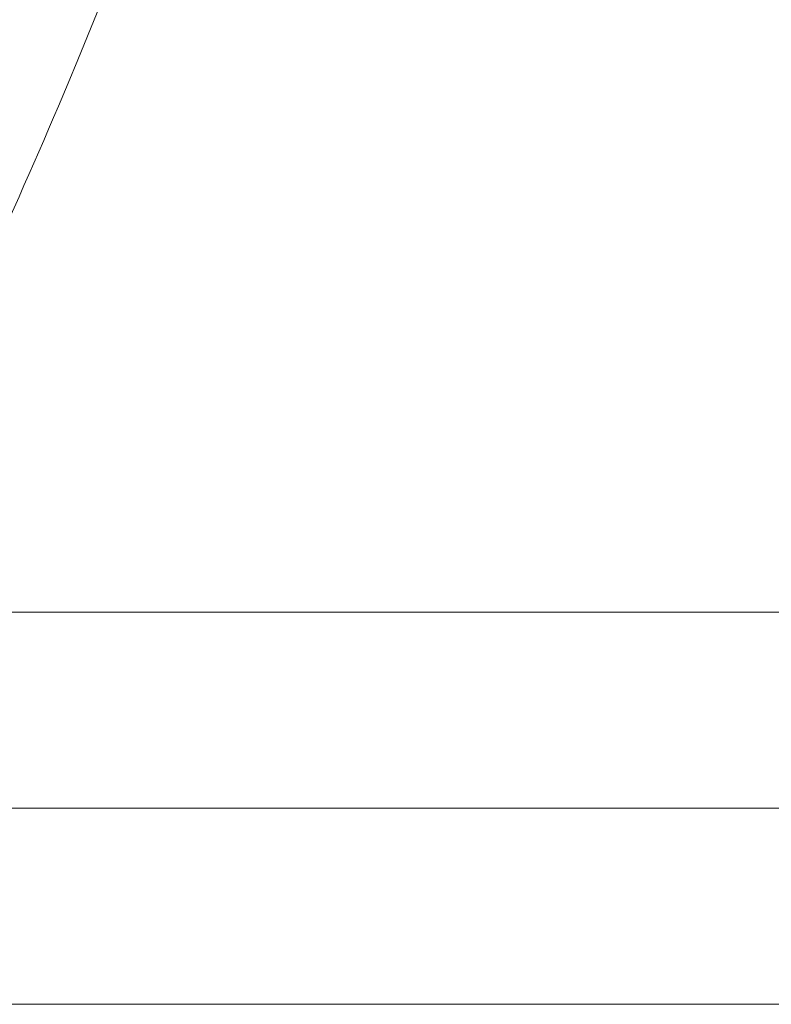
# Model space of a CAD drawing. Extents: x 193 to 943, y 26 to 526.
# Tile 103 of 207: x 346.42 to 349.44, y 111.11 to 115.07. Entities that reach past the tile are written whole.
import ezdxf

# ---------------------------------------------------------------- set-up
doc = ezdxf.new("R2010")
doc.units = 0
doc.layers.get('0').update_dxf_attribs({"lineweight": 25})
doc.layers.add('KG4_HLS_SYA', color=7, linetype='Continuous', lineweight=25)

# ---------------------------------------------------------------- blocks, each defined once
blk = doc.blocks.new('Spline-A069HY067N', base_point=(346.3351, 114.1794))
at = {"color": 0, "lineweight": -2}
for p, q in [((346.8055, 115.2885), (346.7672, 115.1921)), ((346.7672, 115.1921), (346.7287, 115.0964)), ((346.7287, 115.0964), (346.6901, 115.0015)), ((346.6901, 115.0015), (346.6512, 114.9073)), ((346.6512, 114.9073), (346.6121, 114.8138)), ((346.6121, 114.8138), (346.5729, 114.7211)), ((346.5729, 114.7211), (346.5532, 114.6749)), ((346.5532, 114.6749), (346.5335, 114.629)), ((346.5335, 114.629), (346.5138, 114.5833)), ((346.5138, 114.5833), (346.4941, 114.5377)), ((346.4941, 114.5377), (346.4743, 114.4923)), ((346.4743, 114.4923), (346.4545, 114.4471)), ((346.4545, 114.4471), (346.4346, 114.402)), ((346.4346, 114.402), (346.4148, 114.3571)), ((346.4148, 114.3571), (346.3949, 114.3124)), ((346.3949, 114.3124), (346.375, 114.2679)), ((346.375, 114.2679), (346.3551, 114.2236)), ((346.3551, 114.2236), (346.3351, 114.1794))]:
    blk.add_line(p, q, dxfattribs=at)

msp = doc.modelspace()

# ---------------------------------------------------------------- linework, layer by layer
at = {"layer": 'KG4_HLS_SYA', "color": 8, "linetype": 'Continuous', "lineweight": 9, "ltscale": 0.13, "true_color": 0x808080}
for p, q in [((345.5422, 112.69), (351.6162, 112.69)), ((351.9537, 111.9025), (344.5919, 111.9025)), ((351.6162, 111.115), (345.2786, 111.115))]:
    msp.add_line(p, q, dxfattribs=at)

# ---------------------------------------------------------------- block references
msp.add_blockref('Spline-A069HY067N', (346.3351, 114.1794), dxfattribs=at)

doc.saveas('drawing.dxf')
